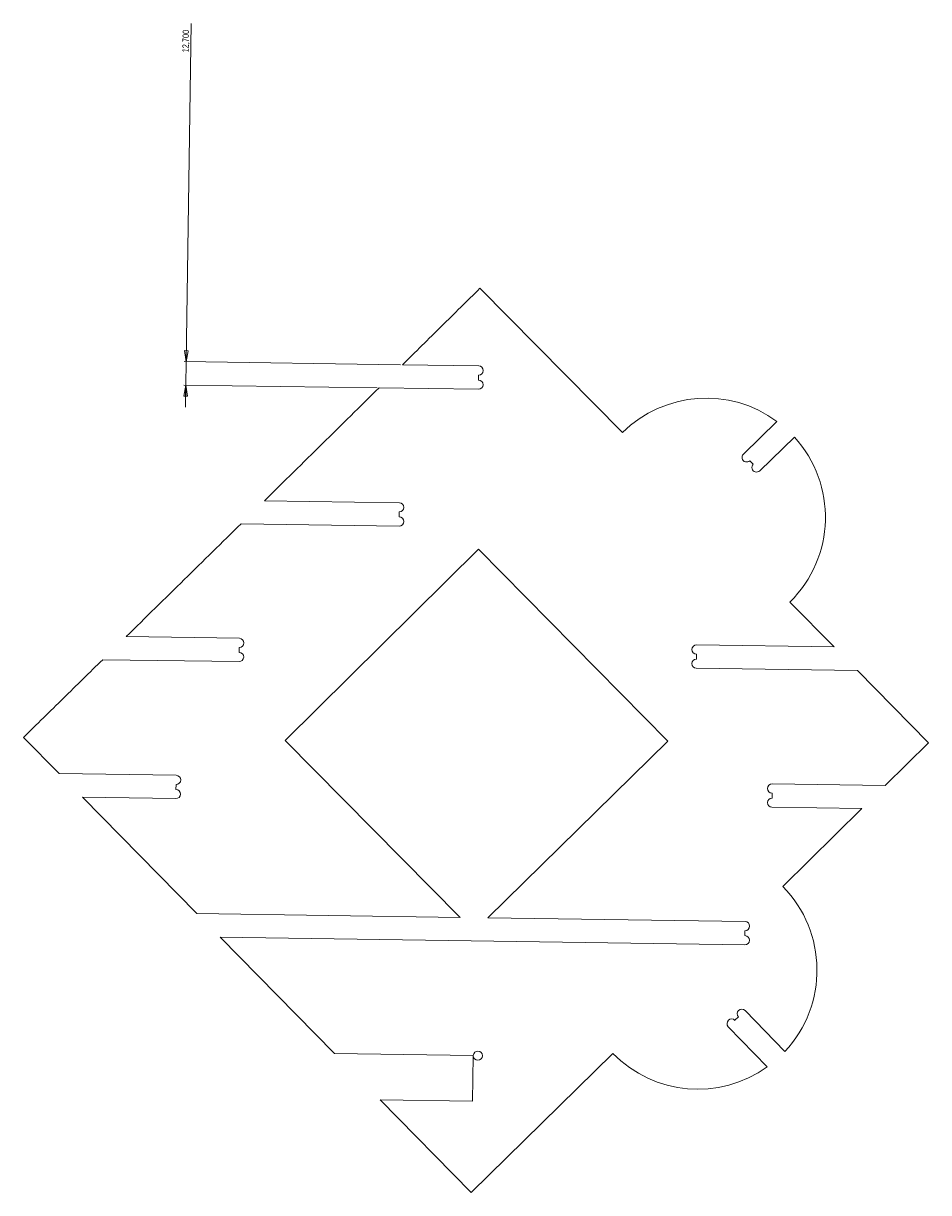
# Model space of a CAD drawing. Header units: millimetres. Extents: x -2409 to 2875, y -3055 to 3327.
# Tile 7 of 8: x -61 to 431, y 2691 to 3327. Entities that reach past the tile are written whole.
import ezdxf

# ---------------------------------------------------------------- set-up
doc = ezdxf.new("R2010")
doc.units = ezdxf.units.MM
doc.styles.add('SLDTEXTSTYLE0', font='TXT', dxfattribs={"width": 0.75})
doc.dimstyles.new('SLDDIMSTYLE0', dxfattribs={"dimtxt": 3.5, "dimasz": 6, "dimexe": 0, "dimexo": 0.0625, "dimgap": 0.875, "dimtad": 1, "dimtoh": 1, "dimrnd": 1e-09, "dimzin": 12, "dimdsep": 46, "dimtxsty": 'SLDTEXTSTYLE0', "dimblk1": 'CLOSED', "dimblk2": 'CLOSED', "dimsah": 1, "dimcen": 0.09, "dimadec": 0, "dimazin": 0, "dimtfac": 1, "dimtofl": 0, "dimtmove": 0, "dimatfit": 3, "dimldrblk": 'CLOSED', "dimfxl": 1, "dimtolj": 1, "dimtzin": 12, "dimarcsym": 0})

# ---------------------------------------------------------------- blocks, each defined once
blk = doc.blocks.new('_CLOSED')
at = {"color": 0, "linetype": 'ByBlock', "lineweight": -2}
for p, q in [((-1, 0.166667), (0, 0)), ((-1, 0.166667), (-1, -0.166667)), ((0, 0), (-1, -0.166667)), ((0, 0), (-1, 0))]:
    blk.add_line(p, q, dxfattribs=at)
blk = doc.blocks.new('*D2')
at = {"color": 7, "linetype": 'Continuous', "lineweight": 0}
for p, q in [((27.7, 3142.59), (30.37, 3326.57)), ((144.32, 3140.9), (26.7, 3142.61)), ((27.52, 3129.9), (27.7, 3142.59)), ((131.63, 3128.38), (26.52, 3129.91)), ((27.52, 3129.9), (27.34, 3117.9))]:
    blk.add_line(p, q, dxfattribs=at)
at = {"color": 7, "linetype": 'Continuous', "lineweight": 0, "xscale": 6, "yscale": 6}
for p, rotation in [((27.7, 3142.59, 193.71), 269.1680632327), ((27.52, 3129.9, 193.71), 89.1680632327)]:
    blk.add_blockref('_CLOSED', p, dxfattribs=dict(at, rotation=rotation))
at = {"color": 7, "linetype": 'Continuous', "lineweight": 0, "insert": (25.63, 3310.85), "char_height": 3.5, "attachment_point": 1, "rotation": 89.16806, "style": 'SLDTEXTSTYLE0'}
blk.add_mtext('12,700', dxfattribs=at)

msp = doc.modelspace()

# ---------------------------------------------------------------- linework, layer by layer
at = {"color": 7, "linetype": 'Continuous', "lineweight": 15}
for p, q in [((265.054, 3104.064), (187.451, 3182.485)), ((186.838, 3140.283), (145.318, 3140.886)), ((186.726, 3132.584), (186.766, 3135.284)), ((132.627, 3128.369), (186.654, 3127.584)), ((349.027, 3110.118), (330.773, 3092.33)), ((339.636, 3083.234), (358.479, 3101.596)), ((334.262, 3088.749), (336.146, 3086.815)), ((143.699, 3065.902), (70.287, 3066.968)), ((143.587, 3058.202), (143.626, 3060.902)), ((57.563, 3054.451), (143.514, 3053.203)), ((186.791, 3040.634), (81.59, 2936.655)), ((289.607, 2936.153), (186.791, 3040.634)), ((380.15, 2987.46), (356.083, 3011.869)), ((56.659, 2992.158), (-4.921, 2993.052)), ((56.547, 2984.458), (56.586, 2987.158)), ((305.247, 2983.547), (305.207, 2980.848)), ((380.15, 2987.46), (305.319, 2988.547)), ((-17.672, 2980.536), (56.474, 2979.459)), ((305.135, 2975.848), (392.85, 2974.575)), ((431.49, 2935.348), (392.85, 2974.575)), ((-60.793, 2938.237), (-41.411, 2918.574)), ((81.59, 2936.655), (176.653, 2840.399)), ((191.817, 2840.179), (289.607, 2936.153)), ((407.874, 2912.05), (431.49, 2935.348)), ((22.307, 2917.648), (-41.411, 2918.574)), ((22.195, 2909.949), (22.234, 2912.649)), ((407.874, 2912.05), (346.451, 2912.942)), ((346.379, 2907.942), (346.339, 2905.242)), ((-28.713, 2905.688), (33.539, 2842.477)), ((-28.713, 2905.688), (22.122, 2904.95)), ((346.267, 2900.243), (395.18, 2899.533)), ((352.184, 2857.172), (395.18, 2899.533)), ((176.653, 2840.399), (33.539, 2842.477)), ((331.701, 2838.148), (191.817, 2840.179)), ((331.589, 2830.449), (331.629, 2833.148)), ((46.221, 2829.592), (108.397, 2766.383)), ((46.221, 2829.592), (331.517, 2825.449)), ((328.086, 2786.277), (326.147, 2784.398)), ((353.293, 2767.455), (331.677, 2789.757)), ((322.557, 2780.918), (343.732, 2759.071)), ((183.847, 2765.287), (108.397, 2766.383)), ((182.764, 2690.705), (259.808, 2766.326)), ((183.486, 2740.395), (183.845, 2765.127)), ((133.226, 2741.125), (182.764, 2690.705)), ((133.226, 2741.125), (183.486, 2740.395))]:
    msp.add_line(p, q, dxfattribs=at)
for centre, radius, start, end in [((186.802, 3137.783), 2.5, 269.168063, 89.168063), ((186.69, 3130.084), 2.5, 269.168063, 89.168063), ((310.582, 3057.979), 64.781, 53.596122, 134.651841), ((310.582, 3057.979), 64.781, 314.619259, 42.321895), ((332.517, 3090.539), 2.5, 134.25839, 314.258395), ((337.891, 3085.025), 2.5, 134.258395, 314.258395), ((143.662, 3063.402), 2.5, 269.168063, 89.168063), ((143.551, 3055.703), 2.5, 269.168063, 89.168063), ((56.623, 2989.658), 2.5, 269.168063, 89.168063), ((56.511, 2981.959), 2.5, 269.168063, 89.168063), ((305.283, 2986.047), 2.5, 89.168063, 269.168063), ((305.171, 2978.348), 2.5, 89.168063, 269.168063), ((22.27, 2915.149), 2.5, 269.168063, 89.168063), ((346.415, 2910.442), 2.5, 89.168063, 269.168063), ((22.159, 2907.45), 2.5, 269.168063, 89.168063), ((346.303, 2902.743), 2.5, 89.168063, 269.168063), ((306.009, 2811.736), 64.781, 316.878123, 44.53844), ((331.665, 2835.648), 2.5, 269.16808, 89.168063), ((331.553, 2827.949), 2.5, 269.16808, 89.16808), ((324.352, 2782.658), 2.5, 44.105011, 224.105011), ((329.881, 2788.017), 2.5, 44.105011, 224.105011), ((186.345, 2765.171), 2.5, 181.005235, 177.330891), ((306.009, 2811.736), 64.781, 224.505061, 305.613409)]:
    msp.add_arc(centre, radius, start, end, dxfattribs=at)
for points, knots in [([(187.451, 3182.485), (180.493, 3175.61), (166.453, 3161.74), (152.404, 3147.878), (145.318, 3140.886)], [0, 0, 0, 0, 0.4955926, 1, 1, 1, 1]), ([(132.626, 3128.369), (122.363, 3118.252), (101.591, 3097.776), (80.803, 3077.317), (70.287, 3066.968)], [0, 0, 0, 0, 0.49412263, 1, 1, 1, 1]), ([(57.563, 3054.451), (47.283, 3044.343), (26.462, 3023.869), (5.627, 3003.41), (-4.921, 2993.052)], [0, 0, 0, 0, 0.4937371, 1, 1, 1, 1]), ([(-17.672, 2980.536), (-24.801, 2973.54), (-39.172, 2959.437), (-53.549, 2945.341), (-60.793, 2938.237)], [0, 0, 0, 0, 0.4960921, 1, 1, 1, 1])]:
    msp.add_open_spline(points, degree=3, knots=knots, dxfattribs=at)

# ---------------------------------------------------------------- dimensions: what is measured, and where the dimension line sits
at = {"color": 7, "linetype": 'Continuous', "lineweight": 0}
dim = msp.add_linear_dim(base=(27.703, 3142.594), p1=(132.627, 3128.369), p2=(145.318, 3140.886), angle=89.168063, dimstyle='SLDDIMSTYLE0', dxfattribs=at)
dim.commit()
dim.dimension.update_dxf_attribs({"geometry": '*D2', "text_midpoint": (30.248, 3317.886), "dimtype": 160})

doc.saveas('drawing.dxf')
